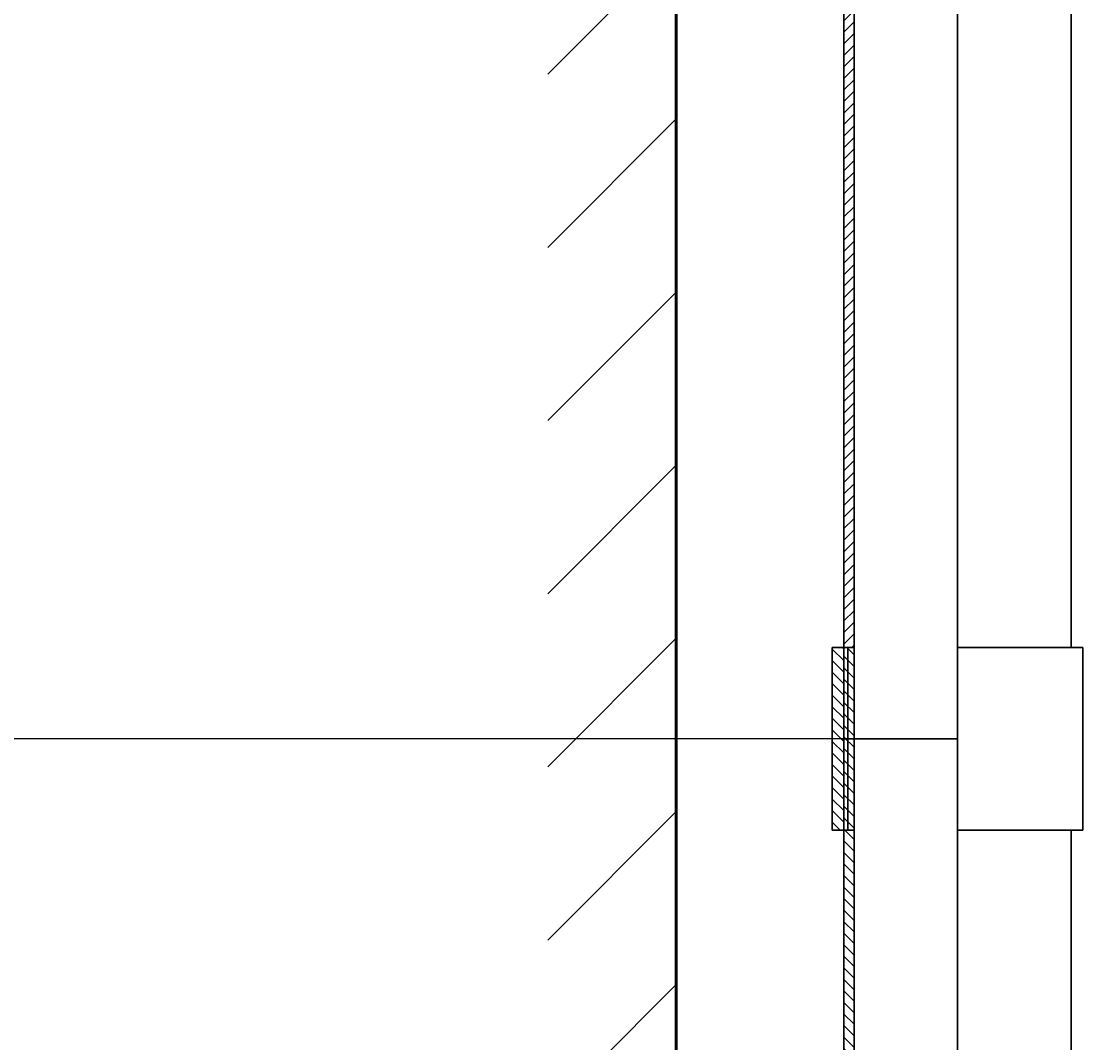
# Model space of a CAD drawing. Header units: millimetres. Extents: x -86317 to 111398, y -49249 to 226810.
# Tile 49 of 68: x 36472 to 36885, y 176662 to 177059. Entities that reach past the tile are written whole.
import ezdxf

# ---------------------------------------------------------------- set-up
doc = ezdxf.new("R2010")
doc.units = ezdxf.units.MM
doc.set_wipeout_variables(frame=1)
doc.linetypes.add('CENTERX2', pattern=[4, 2.5, -0.5, 0.5, -0.5])
for name, color, linetype, lineweight in [('ГТО-2_Металлические_конструкции', 1, 'Continuous', 30), ('ГТО_Линия основная', 7, 'Continuous', 60), ('ГТО_Металлические_конструкции', 1, 'Continuous', 30), ('ГТО_Оси', 1, 'CENTERX2', 15), ('ГТО_Штриховка', 7, 'Continuous', 15)]:
    doc.layers.add(name, color=color, linetype=linetype, lineweight=lineweight)
doc.styles.get("Standard").update_dxf_attribs({"font": 'arial.ttf'})
doc.dimstyles.new('ISO-25', dxfattribs={"dimtxt": 2.5, "dimasz": 2.5, "dimexe": 1.25, "dimexo": 0.625, "dimtad": 1, "dimtxsty": 'Standard', "dimcen": 2.5, "dimadec": 0, "dimazin": 0, "dimtfac": 1, "dimtmove": 0, "dimatfit": 3, "dimfxl": 1, "dimarcsym": 0})

# ---------------------------------------------------------------- blocks, each defined once
blk = doc.blocks.new('Рядовое звено 3 м')
at = {"layer": 'ГТО_Металлические_конструкции', "color": 0}
blk.add_line((-48.75, 2964.5), (-48.75, 3035.5), dxfattribs=at)
at = {"color": 0}
blk.add_wipeout([(-44.25, 0), (44.25, 0), (44.25, 3000), (-44.25, 3000)], dxfattribs=at).dxf.layer = 'ГТО_Металлические_конструкции'
at = {"layer": 'ГТО_Металлические_конструкции', "color": 0}
for p, q in [((-48.75, 2964.5), (-44.25, 2964.5)), ((-44.25, 2964.5), (-40.25, 2964.5))]:
    blk.add_line(p, q, dxfattribs=at)
at = {"color": 0}
blk.add_wipeout([(-44.5, 3035.5), (0, 3035.5), (0, 3000), (-44.5, 3000)], dxfattribs=at)
at = {"layer": 'ГТО_Металлические_конструкции'}
h = blk.add_hatch(dxfattribs=at)
h.set_pattern_fill('ANSI31', color=0, scale=20)
h.set_pattern_definition([(45, (-45263.454, -6617.76), (-44.90128, 44.90128), [])])
h.paths.add_polyline_path([(-44.25, 3035.5), (-48.75, 3035.5), (-48.75, 2964.5), (-44.25, 2964.5)])
h.paths.add_polyline_path([(-42.75, 3034), (-44.25, 3035.5), (-44.25, 2964.5), (-42.75, 2966)])
h.paths.add_polyline_path([(44.25, 3035.5), (42.75, 3034), (42.75, 2966), (44.25, 2964.5)])
h.paths.add_polyline_path([(48.75, 3035.5), (44.25, 3035.5), (44.25, 2964.5), (48.75, 2964.5)])
at = {"layer": 'ГТО_Штриховка'}
h = blk.add_hatch(dxfattribs=at)
h.set_pattern_fill('ANSI31', color=0, angle=90)
h.set_pattern_definition([(135, (-28541.0224, -196007.505), (-2.24506403, -2.24506403), [])])
h.paths.add_polyline_path([(-44.25, 3035.5), (-48.75, 3035.5), (-48.75, 2964.5), (-44.25, 2964.5)])
h.paths.add_polyline_path([(-44.25, 3034), (-44.25, 3035.5), (-44.25, 2964.5), (-44.25, 2966)], flags=17)
h = blk.add_hatch(dxfattribs=at)
h.set_pattern_fill('ANSI31', color=0, angle=90)
h.paths.add_polyline_path([(-40.25, 3035.5), (-44.25, 3035.5), (-44.25, 0), (-40.25, 0)])
at = {"color": 0}
blk.add_lwpolyline([(-42.75, 3035.5), (-42.75, 2964.5), (-44.25, 2964.5)], dxfattribs=at)
at = {"layer": 'ГТО_Металлические_конструкции', "color": 0}
for p, q in [((-40.25, 3035.5), (-48.75, 3035.5)), ((-44.25, 2964.5), (-44.25, 3035.5)), ((-40.25, 3000), (-40.25, 3035.5)), ((40.25, 3000), (-40.25, 3000)), ((-40.25, 3000), (-40.25, 0))]:
    blk.add_line(p, q, dxfattribs=at)
blk.add_lwpolyline([(-44.25, 3000), (44.25, 3000), (44.25, 35.5), (0, 35.5), (0, 0), (-44.25, 0)], close=True, dxfattribs=at)
at = {"layer": 'ГТО_Оси', "color": 0, "ltscale": 5}
blk.add_lwpolyline([(0, 3000), (0, -2)], dxfattribs=at)
at = {"color": 0}
blk.add_wipeout([(0, 3035.5), (48.75, 3035.5), (48.75, 2964.5), (0, 2964.5)], dxfattribs=at)
at = {"layer": 'ГТО-2_Металлические_конструкции', "color": 0}
blk.add_lwpolyline([(0, 0), (0, 3035.5)], dxfattribs=at)
at = {"layer": 'ГТО_Металлические_конструкции', "color": 0}
for p, q in [((48.75, 3035.5), (0, 3035.5)), ((48.75, 2964.5), (48.75, 3035.5)), ((48.75, 2964.5), (0, 2964.5))]:
    blk.add_line(p, q, dxfattribs=at)
blk = doc.blocks.new('*D14')
at = {"color": 0, "lineweight": -2, "transparency": 16777216}
for p, q in [((36815.79, 178729.94), (36033.03, 178729.94)), ((36034.28, 178727.44), (36034.28, 176782.44)), ((36815.79, 176779.94), (36033.03, 176779.94))]:
    blk.add_line(p, q, dxfattribs=at)
at = {"color": 0, "transparency": 16777216}
for points in [[(36033.86, 178727.44), (36034.69, 178727.44), (36034.28, 178729.94)], [(36033.86, 176782.44), (36034.69, 176782.44), (36034.28, 176779.94)]]:
    blk.add_solid(points, dxfattribs=at)
at = {"layer": 'Defpoints', "color": 0, "transparency": 16777216}
for p in [(36816.41, 178729.94), (36034.28, 176779.94), (36816.41, 176779.94)]:
    blk.add_point(p, dxfattribs=at)
at = {"color": 0, "transparency": 16777216, "insert": (36032.37, 177754.94), "char_height": 2.5, "attachment_point": 5, "rotation": 90}
blk.add_mtext('1950', dxfattribs=at)

msp = doc.modelspace()

# ---------------------------------------------------------------- hatches: boundary and pattern name
at = {"layer": 'ГТО_Штриховка'}
h = msp.add_hatch(dxfattribs=at)
h.set_pattern_fill('ANSI31', color=0)
h.set_pattern_definition([(45, (10363.2633, -5073.931), (-2.24506403, 2.24506403), [])])
h.paths.add_polyline_path([(36796.29, 178729.942), (36792.29, 178729.942), (36792.29, 176779.942), (36796.29, 176779.942)])
h = msp.add_hatch(dxfattribs=at)
h.set_pattern_fill('ANSI31', color=256, scale=15)
h.paths.add_polyline_path([(36032.986, 177777.942), (35732.986, 177777.942), (35732.986, 177727.942), (36017.847, 177727.942), (36467.847, 177427.942), (36677.04, 177427.942), (36677.04, 176303.733), (36727.04, 176303.733), (36727.04, 177477.942), (36482.986, 177477.942)])

# ---------------------------------------------------------------- linework, layer by layer
at = {"color": 0, "elevation": 0}
msp.add_lwpolyline([(35732.986, 177777.942), (36032.986, 177777.942), (36482.986, 177477.942), (36727.04, 177477.942), (36727.04, 176303.733)], dxfattribs=at)
at = {"layer": 'ГТО_Металлические_конструкции', "color": 0, "elevation": 0}
for points in [[(36792.29, 176779.942), (36880.79, 176779.942), (36880.79, 178729.942), (36792.29, 178729.942)], [(36796.29, 176779.942), (36836.54, 176779.942), (36836.54, 178729.942), (36796.29, 178729.942)]]:
    msp.add_lwpolyline(points, close=True, dxfattribs=at)

# ---------------------------------------------------------------- next in the draw order: block references
at = {"layer": 'ГТО_Металлические_конструкции', "color": 5}
msp.add_blockref('Рядовое звено 3 м', (36836.54, 173779.942), dxfattribs=at)

# ---------------------------------------------------------------- next in the draw order: linework, layer by layer
at = {"layer": 'ГТО_Линия основная', "color": 0, "elevation": 0}
msp.add_lwpolyline([(36792.29, 147777.942), (36727.04, 147777.942), (36727.04, 177477.942), (36792.29, 177477.942)], dxfattribs=at)

# ---------------------------------------------------------------- next in the draw order: dimensions: what is measured, and where the dimension line sits
at = {"color": 0}
dim = msp.add_linear_dim(base=(36034.276, 176779.942), p1=(36816.415, 178729.942), p2=(36816.415, 176779.942), angle=90, dimstyle='ISO-25', dxfattribs=at)
dim.commit()
dim.dimension.update_dxf_attribs({"geometry": '*D14', "text_midpoint": (36032.375, 177754.942)})

doc.saveas('drawing.dxf')
